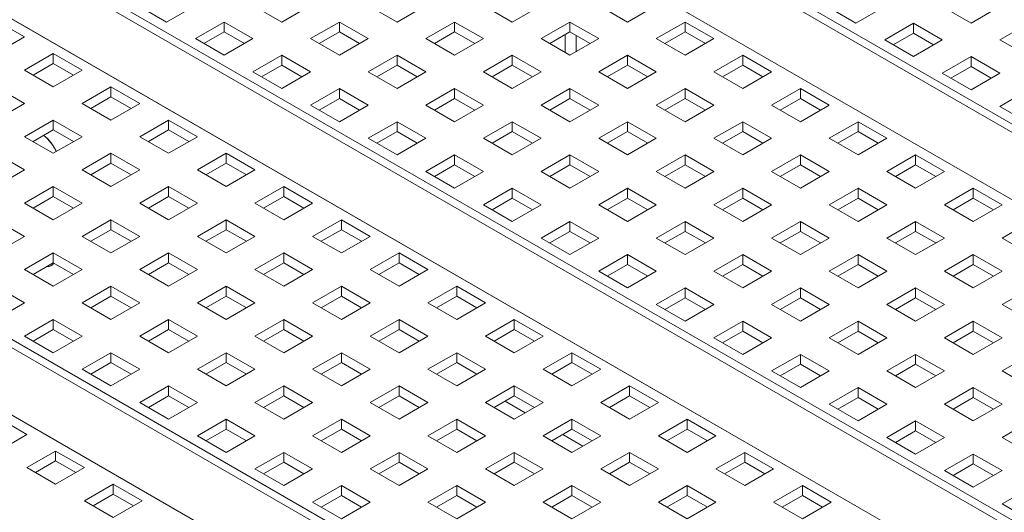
# Model space of a CAD drawing. Header units: inches. Extents: x 0 to 109, y 0 to 85.
# Tile 55 of 60: x 84.96 to 89.79, y 32.57 to 34.99. Entities that reach past the tile are written whole.
import ezdxf

# ---------------------------------------------------------------- set-up
doc = ezdxf.new("R2010")
doc.units = ezdxf.units.IN
doc.header["$MEASUREMENT"] = 0

msp = doc.modelspace()

# ---------------------------------------------------------------- linework, layer by layer
at = {"color": 7, "linetype": 'Continuous', "lineweight": 15, "ltscale": 5}
for p, q in [((92.5791, 32.8498), (80.9119, 39.5852)), ((80.9927, 39.5797), (92.66, 32.8443)), ((92.3378, 32.6583), (80.6705, 39.3937)), ((80.6705, 39.3936), (92.3378, 32.6582)), ((90.8934, 31.8766), (79.2261, 38.612)), ((79.307, 38.6065), (90.9742, 31.8711)), ((90.6521, 31.6852), (78.9848, 38.4205)), ((78.9848, 38.4204), (90.6521, 31.6851)), ((89.2076, 30.9035), (77.5404, 37.6388)), ((77.6212, 37.6333), (89.2885, 30.898)), ((88.9663, 30.712), (77.2991, 37.4474)), ((77.2991, 37.4473), (88.9663, 30.7119)), ((85.6824, 34.9776), (85.5409, 35.0592)), ((85.8238, 35.0592), (85.6824, 34.9776)), ((86.2481, 34.9776), (86.1066, 35.0592)), ((86.3895, 35.0592), (86.2481, 34.9776)), ((86.8137, 34.9776), (86.6723, 35.0592)), ((86.9552, 35.0592), (86.8137, 34.9776)), ((87.3794, 34.9776), (87.238, 35.0592)), ((87.5208, 35.0592), (87.3794, 34.9776)), ((87.9451, 34.9776), (87.8037, 35.0592)), ((88.0865, 35.0592), (87.9451, 34.9776)), ((88.9245, 35.0531), (89.0659, 34.9714)), ((89.0659, 34.9714), (89.2073, 35.0531)), ((89.4901, 35.0531), (89.6316, 34.9714)), ((89.6316, 34.9714), (89.773, 35.0531)), ((84.8437, 34.9857), (84.9852, 34.9041)), ((85.8238, 34.8959), (85.9652, 34.9776)), ((85.9652, 34.9776), (86.1066, 34.8959)), ((85.9652, 34.9776), (85.9652, 34.9287)), ((86.3895, 34.8959), (86.5309, 34.9776)), ((86.5309, 34.9776), (86.6723, 34.8959)), ((86.5309, 34.9776), (86.5309, 34.9287)), ((86.9552, 34.8959), (87.0966, 34.9776)), ((87.0966, 34.9776), (87.238, 34.8959)), ((87.0966, 34.9776), (87.0966, 34.9287)), ((87.5208, 34.8959), (87.6623, 34.9776)), ((87.6623, 34.9776), (87.8037, 34.8959)), ((87.6623, 34.9776), (87.6623, 34.9287)), ((88.0865, 34.8959), (88.228, 34.9776)), ((88.228, 34.9776), (88.3694, 34.8959)), ((88.228, 34.9776), (88.228, 34.9287)), ((89.3487, 34.9714), (89.2073, 34.8898)), ((89.4901, 34.8898), (89.3487, 34.9714)), ((89.3487, 34.9226), (89.3487, 34.9714)), ((89.9144, 34.9714), (89.773, 34.8898)), ((84.9852, 34.9041), (84.8437, 34.8224)), ((85.9652, 34.8143), (85.8238, 34.8959)), ((85.8661, 34.8715), (85.9652, 34.9287)), ((85.9652, 34.9287), (86.0643, 34.8715)), ((86.1066, 34.8959), (85.9652, 34.8143)), ((86.5309, 34.8143), (86.3895, 34.8959)), ((86.4318, 34.8715), (86.5309, 34.9287)), ((86.5309, 34.9287), (86.63, 34.8715)), ((86.6723, 34.8959), (86.5309, 34.8143)), ((87.0966, 34.8143), (86.9552, 34.8959)), ((86.9975, 34.8715), (87.0966, 34.9287)), ((87.0966, 34.9287), (87.1957, 34.8715)), ((87.238, 34.8959), (87.0966, 34.8143)), ((87.6623, 34.8143), (87.5208, 34.8959)), ((87.5631, 34.8715), (87.6623, 34.9287)), ((87.6395, 34.8274), (87.6395, 34.9156)), ((87.6623, 34.9287), (87.7614, 34.8715)), ((87.8037, 34.8959), (87.6623, 34.8143)), ((87.6923, 34.8316), (87.6923, 34.9114)), ((87.693, 34.832), (87.693, 34.911)), ((88.228, 34.8143), (88.0865, 34.8959)), ((88.1288, 34.8715), (88.228, 34.9287)), ((88.228, 34.9287), (88.3271, 34.8715)), ((88.3694, 34.8959), (88.228, 34.8143)), ((89.2496, 34.8654), (89.3487, 34.9226)), ((89.3487, 34.9226), (89.4478, 34.8654)), ((89.2073, 34.8898), (89.3487, 34.8082)), ((89.3487, 34.8082), (89.4901, 34.8898)), ((89.773, 34.8898), (89.9144, 34.8082)), ((84.9852, 34.7408), (85.1266, 34.8224)), ((85.1266, 34.8224), (85.268, 34.7408)), ((85.1266, 34.8224), (85.1266, 34.7736)), ((86.1066, 34.7326), (86.2481, 34.8143)), ((86.2481, 34.8143), (86.3895, 34.7326)), ((86.2481, 34.8143), (86.2481, 34.7655)), ((86.6723, 34.7326), (86.8137, 34.8143)), ((86.8137, 34.8143), (86.9552, 34.7326)), ((86.8137, 34.8143), (86.8137, 34.7655)), ((87.238, 34.7326), (87.3794, 34.8143)), ((87.3794, 34.8143), (87.5208, 34.7326)), ((87.3794, 34.8143), (87.3794, 34.7655)), ((87.8037, 34.7326), (87.9451, 34.8143)), ((87.9451, 34.8143), (88.0865, 34.7326)), ((87.9451, 34.8143), (87.9451, 34.7655)), ((88.3694, 34.7326), (88.5108, 34.8143)), ((88.5108, 34.8143), (88.6522, 34.7326)), ((88.5108, 34.8143), (88.5108, 34.7655)), ((89.6316, 34.8082), (89.4901, 34.7265)), ((89.773, 34.7265), (89.6316, 34.8082)), ((89.6316, 34.7593), (89.6316, 34.8082)), ((85.0275, 34.7164), (85.1266, 34.7736)), ((85.1266, 34.7736), (85.2257, 34.7164)), ((86.1489, 34.7082), (86.2481, 34.7655)), ((86.2481, 34.7655), (86.3472, 34.7082)), ((86.7146, 34.7082), (86.8137, 34.7655)), ((86.8137, 34.7655), (86.9129, 34.7082)), ((87.2803, 34.7082), (87.3794, 34.7655)), ((87.3794, 34.7655), (87.4786, 34.7082)), ((87.846, 34.7082), (87.9451, 34.7655)), ((87.9451, 34.7655), (88.0442, 34.7082)), ((88.4117, 34.7082), (88.5108, 34.7655)), ((88.5108, 34.7655), (88.6099, 34.7082)), ((89.5324, 34.7021), (89.6316, 34.7593)), ((89.6316, 34.7593), (89.7307, 34.7021)), ((85.1266, 34.6592), (84.9852, 34.7408)), ((85.268, 34.7408), (85.1266, 34.6592)), ((86.2481, 34.651), (86.1066, 34.7326)), ((86.3895, 34.7326), (86.2481, 34.651)), ((86.8137, 34.651), (86.6723, 34.7326)), ((86.9552, 34.7326), (86.8137, 34.651)), ((87.3794, 34.651), (87.238, 34.7326)), ((87.5208, 34.7326), (87.3794, 34.651)), ((87.9451, 34.651), (87.8037, 34.7326)), ((88.0865, 34.7326), (87.9451, 34.651)), ((88.5108, 34.651), (88.3694, 34.7326)), ((88.6522, 34.7326), (88.5108, 34.651)), ((89.4901, 34.7265), (89.6316, 34.6449)), ((89.6316, 34.6449), (89.773, 34.7265)), ((84.8437, 34.6592), (84.9852, 34.5775)), ((85.268, 34.5775), (85.4094, 34.6592)), ((85.4094, 34.6592), (85.5508, 34.5775)), ((85.4094, 34.6592), (85.4094, 34.6103)), ((85.3103, 34.5531), (85.4094, 34.6103)), ((85.4094, 34.6103), (85.5086, 34.5531)), ((86.3895, 34.5694), (86.5309, 34.651)), ((86.5309, 34.651), (86.6723, 34.5694)), ((86.5309, 34.651), (86.5309, 34.6022)), ((86.9552, 34.5694), (87.0966, 34.651)), ((87.0966, 34.651), (87.238, 34.5694)), ((87.0966, 34.651), (87.0966, 34.6022)), ((87.5208, 34.5694), (87.6623, 34.651)), ((87.6623, 34.651), (87.8037, 34.5694)), ((87.6623, 34.651), (87.6623, 34.6022)), ((88.0865, 34.5694), (88.228, 34.651)), ((88.228, 34.651), (88.3694, 34.5694)), ((88.228, 34.651), (88.228, 34.6022)), ((88.6522, 34.5694), (88.7936, 34.651)), ((88.7936, 34.651), (88.9351, 34.5694)), ((88.7936, 34.651), (88.7936, 34.6022)), ((89.9144, 34.6449), (89.773, 34.5632)), ((84.9852, 34.5775), (84.8437, 34.4959)), ((85.4094, 34.4959), (85.268, 34.5775)), ((85.5508, 34.5775), (85.4094, 34.4959)), ((86.5309, 34.4877), (86.3895, 34.5694)), ((86.4318, 34.5449), (86.5309, 34.6022)), ((86.5309, 34.6022), (86.63, 34.5449)), ((86.6723, 34.5694), (86.5309, 34.4877)), ((87.0966, 34.4877), (86.9552, 34.5694)), ((86.9975, 34.5449), (87.0966, 34.6022)), ((87.0966, 34.6022), (87.1957, 34.5449)), ((87.238, 34.5694), (87.0966, 34.4877)), ((87.6623, 34.4877), (87.5208, 34.5694)), ((87.5631, 34.5449), (87.6623, 34.6022)), ((87.6623, 34.6022), (87.7614, 34.5449)), ((87.8037, 34.5694), (87.6623, 34.4877)), ((88.228, 34.4877), (88.0865, 34.5694)), ((88.1288, 34.5449), (88.228, 34.6022)), ((88.228, 34.6022), (88.3271, 34.5449)), ((88.3694, 34.5694), (88.228, 34.4877)), ((88.7936, 34.4877), (88.6522, 34.5694)), ((88.6945, 34.5449), (88.7936, 34.6022)), ((88.7936, 34.6022), (88.8928, 34.5449)), ((88.9351, 34.5694), (88.7936, 34.4877)), ((89.773, 34.5632), (89.9144, 34.4816)), ((84.9852, 34.4142), (85.1266, 34.4959)), ((85.1266, 34.4959), (85.268, 34.4142)), ((85.1266, 34.4959), (85.1266, 34.4471)), ((85.5508, 34.4142), (85.6923, 34.4959)), ((85.6923, 34.4959), (85.8337, 34.4142)), ((85.6923, 34.4959), (85.6923, 34.4471)), ((86.6723, 34.4061), (86.8137, 34.4877)), ((86.8137, 34.4877), (86.9552, 34.4061)), ((86.8137, 34.4877), (86.8137, 34.4389)), ((87.238, 34.4061), (87.3794, 34.4877)), ((87.3794, 34.4877), (87.5208, 34.4061)), ((87.3794, 34.4877), (87.3794, 34.4389)), ((87.8037, 34.4061), (87.9451, 34.4877)), ((87.9451, 34.4877), (88.0865, 34.4061)), ((87.9451, 34.4877), (87.9451, 34.4389)), ((88.3694, 34.4061), (88.5108, 34.4877)), ((88.5108, 34.4877), (88.6522, 34.4061)), ((88.5108, 34.4877), (88.5108, 34.4389)), ((88.9351, 34.4061), (89.0765, 34.4877)), ((89.0765, 34.4877), (89.2179, 34.4061)), ((89.0765, 34.4877), (89.0765, 34.4389)), ((85.1266, 34.3326), (84.9852, 34.4142)), ((85.0275, 34.3898), (85.1266, 34.4471)), ((85.1266, 34.4471), (85.2257, 34.3898)), ((85.268, 34.4142), (85.1266, 34.3326)), ((85.6923, 34.3326), (85.5508, 34.4142)), ((85.5931, 34.3898), (85.6923, 34.4471)), ((85.6923, 34.4471), (85.7914, 34.3898)), ((85.8337, 34.4142), (85.6923, 34.3326)), ((86.7146, 34.3817), (86.8137, 34.4389)), ((86.8137, 34.4389), (86.9129, 34.3817)), ((87.2803, 34.3817), (87.3794, 34.4389)), ((87.3794, 34.4389), (87.4786, 34.3817)), ((87.846, 34.3817), (87.9451, 34.4389)), ((87.9451, 34.4389), (88.0442, 34.3817)), ((88.4117, 34.3817), (88.5108, 34.4389)), ((88.5108, 34.4389), (88.6099, 34.3817)), ((88.9773, 34.3817), (89.0765, 34.4389)), ((89.0765, 34.4389), (89.1756, 34.3817)), ((86.8137, 34.3244), (86.6723, 34.4061)), ((86.9552, 34.4061), (86.8137, 34.3244)), ((87.3794, 34.3244), (87.238, 34.4061)), ((87.5208, 34.4061), (87.3794, 34.3244)), ((87.9451, 34.3244), (87.8037, 34.4061)), ((88.0865, 34.4061), (87.9451, 34.3244)), ((88.5108, 34.3244), (88.3694, 34.4061)), ((88.6522, 34.4061), (88.5108, 34.3244)), ((89.0765, 34.3244), (88.9351, 34.4061)), ((89.2179, 34.4061), (89.0765, 34.3244)), ((84.8437, 34.3326), (84.9852, 34.251)), ((85.268, 34.251), (85.4094, 34.3326)), ((85.4094, 34.3326), (85.5508, 34.251)), ((85.4094, 34.3326), (85.4094, 34.2838)), ((85.8337, 34.251), (85.9751, 34.3326)), ((85.9751, 34.3326), (86.1165, 34.251)), ((85.9751, 34.3326), (85.9751, 34.2838)), ((86.9552, 34.2428), (87.0966, 34.3244)), ((87.0966, 34.3244), (87.238, 34.2428)), ((87.0966, 34.3244), (87.0966, 34.2756)), ((87.5208, 34.2428), (87.6623, 34.3244)), ((87.6623, 34.3244), (87.8037, 34.2428)), ((87.6623, 34.3244), (87.6623, 34.2756)), ((88.0865, 34.2428), (88.228, 34.3244)), ((88.228, 34.3244), (88.3694, 34.2428)), ((88.228, 34.3244), (88.228, 34.2756)), ((88.6522, 34.2428), (88.7936, 34.3244)), ((88.7936, 34.3244), (88.9351, 34.2428)), ((88.7936, 34.3244), (88.7936, 34.2756)), ((89.2179, 34.2428), (89.3593, 34.3244)), ((89.3593, 34.3244), (89.5007, 34.2428)), ((89.3593, 34.3244), (89.3593, 34.2756)), ((85.3103, 34.2265), (85.4094, 34.2838)), ((85.4094, 34.2838), (85.5086, 34.2265)), ((85.876, 34.2265), (85.9751, 34.2838)), ((85.9751, 34.2838), (86.0742, 34.2265)), ((86.9975, 34.2184), (87.0966, 34.2756)), ((87.0966, 34.2756), (87.1957, 34.2184)), ((87.5631, 34.2184), (87.6623, 34.2756)), ((87.6623, 34.2756), (87.7614, 34.2184)), ((88.1288, 34.2184), (88.228, 34.2756)), ((88.228, 34.2756), (88.3271, 34.2184)), ((88.6945, 34.2184), (88.7936, 34.2756)), ((88.7936, 34.2756), (88.8928, 34.2184)), ((89.2602, 34.2184), (89.3593, 34.2756)), ((89.3593, 34.2756), (89.4585, 34.2184)), ((84.9852, 34.251), (84.8437, 34.1693)), ((85.4094, 34.1693), (85.268, 34.251)), ((85.5508, 34.251), (85.4094, 34.1693)), ((85.9751, 34.1693), (85.8337, 34.251)), ((86.1165, 34.251), (85.9751, 34.1693)), ((87.0966, 34.1612), (86.9552, 34.2428)), ((87.238, 34.2428), (87.0966, 34.1612)), ((87.6623, 34.1612), (87.5208, 34.2428)), ((87.8037, 34.2428), (87.6623, 34.1612)), ((88.228, 34.1612), (88.0865, 34.2428)), ((88.3694, 34.2428), (88.228, 34.1612)), ((88.7936, 34.1612), (88.6522, 34.2428)), ((88.9351, 34.2428), (88.7936, 34.1612)), ((89.3593, 34.1612), (89.2179, 34.2428)), ((89.5007, 34.2428), (89.3593, 34.1612)), ((84.9852, 34.0877), (85.1266, 34.1693)), ((85.1266, 34.1693), (85.268, 34.0877)), ((85.1266, 34.1693), (85.1266, 34.1205)), ((85.5508, 34.0877), (85.6923, 34.1693)), ((85.6923, 34.1693), (85.8337, 34.0877)), ((85.6923, 34.1693), (85.6923, 34.1205)), ((86.1165, 34.0877), (86.258, 34.1693)), ((86.258, 34.1693), (86.3994, 34.0877)), ((86.258, 34.1693), (86.258, 34.1205)), ((87.238, 34.0795), (87.3794, 34.1612)), ((87.3794, 34.1612), (87.5208, 34.0795)), ((87.3794, 34.1612), (87.3794, 34.1123)), ((87.8037, 34.0795), (87.9451, 34.1612)), ((87.9451, 34.1612), (88.0865, 34.0795)), ((87.9451, 34.1612), (87.9451, 34.1123)), ((88.3694, 34.0795), (88.5108, 34.1612)), ((88.5108, 34.1612), (88.6522, 34.0795)), ((88.5108, 34.1612), (88.5108, 34.1123)), ((88.9351, 34.0795), (89.0765, 34.1612)), ((89.0765, 34.1612), (89.2179, 34.0795)), ((89.0765, 34.1612), (89.0765, 34.1123)), ((89.5007, 34.0795), (89.6422, 34.1612)), ((89.6422, 34.1612), (89.7836, 34.0795)), ((89.6422, 34.1612), (89.6422, 34.1123)), ((85.1266, 34.006), (84.9852, 34.0877)), ((85.0275, 34.0633), (85.1266, 34.1205)), ((85.1266, 34.1205), (85.2257, 34.0633)), ((85.268, 34.0877), (85.1266, 34.006)), ((85.6923, 34.006), (85.5508, 34.0877)), ((85.5931, 34.0633), (85.6923, 34.1205)), ((85.6923, 34.1205), (85.7914, 34.0633)), ((85.8337, 34.0877), (85.6923, 34.006)), ((86.258, 34.006), (86.1165, 34.0877)), ((86.1588, 34.0633), (86.258, 34.1205)), ((86.258, 34.1205), (86.3571, 34.0633)), ((86.3994, 34.0877), (86.258, 34.006)), ((87.3794, 33.9979), (87.238, 34.0795)), ((87.2803, 34.0551), (87.3794, 34.1123)), ((87.3794, 34.1123), (87.4786, 34.0551)), ((87.5208, 34.0795), (87.3794, 33.9979)), ((87.9451, 33.9979), (87.8037, 34.0795)), ((87.846, 34.0551), (87.9451, 34.1123)), ((87.9451, 34.1123), (88.0442, 34.0551)), ((88.0865, 34.0795), (87.9451, 33.9979)), ((88.5108, 33.9979), (88.3694, 34.0795)), ((88.4117, 34.0551), (88.5108, 34.1123)), ((88.5108, 34.1123), (88.6099, 34.0551)), ((88.6522, 34.0795), (88.5108, 33.9979)), ((89.0765, 33.9979), (88.9351, 34.0795)), ((88.9773, 34.0551), (89.0765, 34.1123)), ((89.0765, 34.1123), (89.1756, 34.0551)), ((89.2179, 34.0795), (89.0765, 33.9979)), ((89.6422, 33.9979), (89.5007, 34.0795)), ((89.543, 34.0551), (89.6422, 34.1123)), ((89.6422, 34.1123), (89.7413, 34.0551)), ((89.7836, 34.0795), (89.6422, 33.9979)), ((84.8437, 34.006), (84.9852, 33.9244)), ((85.268, 33.9244), (85.4094, 34.006)), ((85.4094, 34.006), (85.5508, 33.9244)), ((85.4094, 34.006), (85.4094, 33.9572)), ((85.8337, 33.9244), (85.9751, 34.006)), ((85.9751, 34.006), (86.1165, 33.9244)), ((85.9751, 34.006), (85.9751, 33.9572)), ((86.3994, 33.9244), (86.5408, 34.006)), ((86.5408, 34.006), (86.6822, 33.9244)), ((86.5408, 34.006), (86.5408, 33.9572)), ((87.5208, 33.9162), (87.6623, 33.9979)), ((87.6623, 33.9979), (87.8037, 33.9162)), ((87.6623, 33.9979), (87.6623, 33.949)), ((88.0865, 33.9162), (88.228, 33.9979)), ((88.228, 33.9979), (88.3694, 33.9162)), ((88.228, 33.9979), (88.228, 33.949)), ((88.6522, 33.9162), (88.7936, 33.9979)), ((88.7936, 33.9979), (88.9351, 33.9162)), ((88.7936, 33.9979), (88.7936, 33.949)), ((89.2179, 33.9162), (89.3593, 33.9979)), ((89.3593, 33.9979), (89.5007, 33.9162)), ((89.3593, 33.9979), (89.3593, 33.949)), ((89.7836, 33.9162), (89.925, 33.9979)), ((85.3103, 33.9), (85.4094, 33.9572)), ((85.4094, 33.9572), (85.5086, 33.9)), ((85.876, 33.9), (85.9751, 33.9572)), ((85.9751, 33.9572), (86.0742, 33.9)), ((86.4417, 33.9), (86.5408, 33.9572)), ((86.5408, 33.9572), (86.6399, 33.9)), ((87.5631, 33.8918), (87.6623, 33.949)), ((87.6623, 33.949), (87.7614, 33.8918)), ((88.1288, 33.8918), (88.228, 33.949)), ((88.228, 33.949), (88.3271, 33.8918)), ((88.6945, 33.8918), (88.7936, 33.949)), ((88.7936, 33.949), (88.8928, 33.8918)), ((89.2602, 33.8918), (89.3593, 33.949)), ((89.3593, 33.949), (89.4585, 33.8918)), ((84.9852, 33.9244), (84.8437, 33.8428)), ((85.4094, 33.8428), (85.268, 33.9244)), ((85.5508, 33.9244), (85.4094, 33.8428)), ((85.9751, 33.8428), (85.8337, 33.9244)), ((86.1165, 33.9244), (85.9751, 33.8428)), ((86.5408, 33.8428), (86.3994, 33.9244)), ((86.6822, 33.9244), (86.5408, 33.8428)), ((87.6623, 33.8346), (87.5208, 33.9162)), ((87.8037, 33.9162), (87.6623, 33.8346)), ((88.228, 33.8346), (88.0865, 33.9162)), ((88.3694, 33.9162), (88.228, 33.8346)), ((88.7936, 33.8346), (88.6522, 33.9162)), ((88.9351, 33.9162), (88.7936, 33.8346)), ((89.3593, 33.8346), (89.2179, 33.9162)), ((89.5007, 33.9162), (89.3593, 33.8346)), ((89.925, 33.8346), (89.7836, 33.9162)), ((84.9852, 33.7611), (85.1266, 33.8428)), ((85.1266, 33.8428), (85.268, 33.7611)), ((85.1266, 33.8428), (85.1266, 33.7939)), ((85.5508, 33.7611), (85.6923, 33.8428)), ((85.6923, 33.8428), (85.8337, 33.7611)), ((85.6923, 33.8428), (85.6923, 33.7939)), ((86.1165, 33.7611), (86.258, 33.8428)), ((86.258, 33.8428), (86.3994, 33.7611)), ((86.258, 33.8428), (86.258, 33.7939)), ((86.6822, 33.7611), (86.8236, 33.8428)), ((86.8236, 33.8428), (86.9651, 33.7611)), ((86.8236, 33.8428), (86.8236, 33.7939)), ((87.8037, 33.753), (87.9451, 33.8346)), ((87.9451, 33.8346), (88.0865, 33.753)), ((87.9451, 33.8346), (87.9451, 33.7858)), ((88.3694, 33.753), (88.5108, 33.8346)), ((88.5108, 33.8346), (88.6522, 33.753)), ((88.5108, 33.8346), (88.5108, 33.7858)), ((88.9351, 33.753), (89.0765, 33.8346)), ((89.0765, 33.8346), (89.2179, 33.753)), ((89.0765, 33.8346), (89.0765, 33.7858)), ((89.5007, 33.753), (89.6422, 33.8346)), ((89.6422, 33.8346), (89.7836, 33.753)), ((89.6422, 33.8346), (89.6422, 33.7858)), ((85.0275, 33.7367), (85.1266, 33.7939)), ((85.1266, 33.7939), (85.2257, 33.7367)), ((85.5931, 33.7367), (85.6923, 33.7939)), ((85.6923, 33.7939), (85.7914, 33.7367)), ((86.1588, 33.7367), (86.258, 33.7939)), ((86.258, 33.7939), (86.3571, 33.7367)), ((86.7245, 33.7367), (86.8236, 33.7939)), ((86.8236, 33.7939), (86.9228, 33.7367)), ((87.846, 33.7285), (87.9451, 33.7858)), ((87.9451, 33.7858), (88.0442, 33.7285)), ((88.4117, 33.7285), (88.5108, 33.7858)), ((88.5108, 33.7858), (88.6099, 33.7285)), ((88.9773, 33.7285), (89.0765, 33.7858)), ((89.0765, 33.7858), (89.1756, 33.7285)), ((89.543, 33.7285), (89.6422, 33.7858)), ((89.6422, 33.7858), (89.7413, 33.7285)), ((85.1266, 33.6795), (84.9852, 33.7611)), ((85.268, 33.7611), (85.1266, 33.6795)), ((85.6923, 33.6795), (85.5508, 33.7611)), ((85.8337, 33.7611), (85.6923, 33.6795)), ((86.258, 33.6795), (86.1165, 33.7611)), ((86.3994, 33.7611), (86.258, 33.6795)), ((86.8236, 33.6795), (86.6822, 33.7611)), ((86.9651, 33.7611), (86.8236, 33.6795)), ((87.9451, 33.6713), (87.8037, 33.753)), ((88.0865, 33.753), (87.9451, 33.6713)), ((88.5108, 33.6713), (88.3694, 33.753)), ((88.6522, 33.753), (88.5108, 33.6713)), ((89.0765, 33.6713), (88.9351, 33.753)), ((89.2179, 33.753), (89.0765, 33.6713)), ((89.6422, 33.6713), (89.5007, 33.753)), ((89.7836, 33.753), (89.6422, 33.6713)), ((84.8437, 33.6795), (84.9852, 33.5978)), ((85.268, 33.5978), (85.4094, 33.6795)), ((85.4094, 33.6795), (85.5508, 33.5978)), ((85.4094, 33.6795), (85.4094, 33.6306)), ((85.8337, 33.5978), (85.9751, 33.6795)), ((85.9751, 33.6795), (86.1165, 33.5978)), ((85.9751, 33.6795), (85.9751, 33.6306)), ((86.3994, 33.5978), (86.5408, 33.6795)), ((86.5408, 33.6795), (86.6822, 33.5978)), ((86.5408, 33.6795), (86.5408, 33.6306)), ((86.9651, 33.5978), (87.1065, 33.6795)), ((87.1065, 33.6795), (87.2479, 33.5978)), ((87.1065, 33.6795), (87.1065, 33.6306)), ((88.0865, 33.5897), (88.228, 33.6713)), ((88.228, 33.6713), (88.3694, 33.5897)), ((88.228, 33.6713), (88.228, 33.6225)), ((88.6522, 33.5897), (88.7936, 33.6713)), ((88.7936, 33.6713), (88.9351, 33.5897)), ((88.7936, 33.6713), (88.7936, 33.6225)), ((89.2179, 33.5897), (89.3593, 33.6713)), ((89.3593, 33.6713), (89.5007, 33.5897)), ((89.3593, 33.6713), (89.3593, 33.6225)), ((89.7836, 33.5897), (89.925, 33.6713)), ((84.9852, 33.5978), (84.8437, 33.5162)), ((85.4094, 33.5162), (85.268, 33.5978)), ((85.3103, 33.5734), (85.4094, 33.6306)), ((85.4094, 33.6306), (85.5086, 33.5734)), ((85.5508, 33.5978), (85.4094, 33.5162)), ((85.9751, 33.5162), (85.8337, 33.5978)), ((85.876, 33.5734), (85.9751, 33.6306)), ((85.9751, 33.6306), (86.0742, 33.5734)), ((86.1165, 33.5978), (85.9751, 33.5162)), ((86.5408, 33.5162), (86.3994, 33.5978)), ((86.4417, 33.5734), (86.5408, 33.6306)), ((86.5408, 33.6306), (86.6399, 33.5734)), ((86.6822, 33.5978), (86.5408, 33.5162)), ((87.1065, 33.5162), (86.9651, 33.5978)), ((87.0074, 33.5734), (87.1065, 33.6306)), ((87.1065, 33.6306), (87.2056, 33.5734)), ((87.2479, 33.5978), (87.1065, 33.5162)), ((88.228, 33.508), (88.0865, 33.5897)), ((88.1288, 33.5653), (88.228, 33.6225)), ((88.228, 33.6225), (88.3271, 33.5653)), ((88.3694, 33.5897), (88.228, 33.508)), ((88.7936, 33.508), (88.6522, 33.5897)), ((88.6945, 33.5653), (88.7936, 33.6225)), ((88.7936, 33.6225), (88.8928, 33.5653)), ((88.9351, 33.5897), (88.7936, 33.508)), ((89.3593, 33.508), (89.2179, 33.5897)), ((89.2602, 33.5653), (89.3593, 33.6225)), ((89.3593, 33.6225), (89.4585, 33.5653)), ((89.5007, 33.5897), (89.3593, 33.508)), ((89.925, 33.508), (89.7836, 33.5897)), ((84.9852, 33.4346), (85.1266, 33.5162)), ((85.1266, 33.5162), (85.268, 33.4346)), ((85.1266, 33.5162), (85.1266, 33.4674)), ((85.5508, 33.4346), (85.6923, 33.5162)), ((85.6923, 33.5162), (85.8337, 33.4346)), ((85.6923, 33.5162), (85.6923, 33.4674)), ((86.1165, 33.4346), (86.258, 33.5162)), ((86.258, 33.5162), (86.3994, 33.4346)), ((86.258, 33.5162), (86.258, 33.4674)), ((86.6822, 33.4346), (86.8236, 33.5162)), ((86.8236, 33.5162), (86.9651, 33.4346)), ((86.8236, 33.5162), (86.8236, 33.4674)), ((87.2479, 33.4346), (87.3893, 33.5162)), ((87.3893, 33.5162), (87.5307, 33.4346)), ((87.3893, 33.5162), (87.3893, 33.4674)), ((88.3694, 33.4264), (88.5108, 33.508)), ((88.5108, 33.508), (88.6522, 33.4264)), ((88.5108, 33.508), (88.5108, 33.4592)), ((88.9351, 33.4264), (89.0765, 33.508)), ((89.0765, 33.508), (89.2179, 33.4264)), ((89.0765, 33.508), (89.0765, 33.4592)), ((89.5007, 33.4264), (89.6422, 33.508)), ((89.6422, 33.508), (89.7836, 33.4264)), ((89.6422, 33.508), (89.6422, 33.4592)), ((85.0275, 33.4101), (85.1266, 33.4674)), ((85.1266, 33.4674), (85.2257, 33.4101)), ((85.5931, 33.4101), (85.6923, 33.4674)), ((85.6923, 33.4674), (85.7914, 33.4101)), ((86.1588, 33.4101), (86.258, 33.4674)), ((86.258, 33.4674), (86.3571, 33.4101)), ((86.7245, 33.4101), (86.8236, 33.4674)), ((86.8236, 33.4674), (86.9228, 33.4101)), ((87.2902, 33.4101), (87.3893, 33.4674)), ((87.3893, 33.4674), (87.4885, 33.4101)), ((88.4117, 33.402), (88.5108, 33.4592)), ((88.5108, 33.4592), (88.6099, 33.402)), ((88.9773, 33.402), (89.0765, 33.4592)), ((89.0765, 33.4592), (89.1756, 33.402)), ((89.543, 33.402), (89.6422, 33.4592)), ((89.6422, 33.4592), (89.7413, 33.402)), ((85.1266, 33.3529), (84.9852, 33.4346)), ((85.268, 33.4346), (85.1266, 33.3529)), ((85.6923, 33.3529), (85.5508, 33.4346)), ((85.8337, 33.4346), (85.6923, 33.3529)), ((86.258, 33.3529), (86.1165, 33.4346)), ((86.3994, 33.4346), (86.258, 33.3529)), ((86.8236, 33.3529), (86.6822, 33.4346)), ((86.9651, 33.4346), (86.8236, 33.3529)), ((87.3893, 33.3529), (87.2479, 33.4346)), ((87.5307, 33.4346), (87.3893, 33.3529)), ((88.5108, 33.3447), (88.3694, 33.4264)), ((88.6522, 33.4264), (88.5108, 33.3447)), ((89.0765, 33.3447), (88.9351, 33.4264)), ((89.2179, 33.4264), (89.0765, 33.3447)), ((89.6422, 33.3447), (89.5007, 33.4264)), ((89.7836, 33.4264), (89.6422, 33.3447)), ((85.268, 33.2713), (85.4094, 33.3529)), ((85.4094, 33.3529), (85.5508, 33.2713)), ((85.4094, 33.3529), (85.4094, 33.3041)), ((85.8337, 33.2713), (85.9751, 33.3529)), ((85.9751, 33.3529), (86.1165, 33.2713)), ((85.9751, 33.3529), (85.9751, 33.3041)), ((86.3994, 33.2713), (86.5408, 33.3529)), ((86.5408, 33.3529), (86.6822, 33.2713)), ((86.5408, 33.3529), (86.5408, 33.3041)), ((86.9651, 33.2713), (87.1065, 33.3529)), ((87.1065, 33.3529), (87.2479, 33.2713)), ((87.1065, 33.3529), (87.1065, 33.3041)), ((87.5307, 33.2713), (87.6722, 33.3529)), ((87.6722, 33.3529), (87.8136, 33.2713)), ((87.6722, 33.3529), (87.6722, 33.3041)), ((85.3103, 33.2469), (85.4094, 33.3041)), ((85.4094, 33.3041), (85.5086, 33.2469)), ((85.876, 33.2469), (85.9751, 33.3041)), ((85.9751, 33.3041), (86.0742, 33.2469)), ((86.4417, 33.2469), (86.5408, 33.3041)), ((86.5408, 33.3041), (86.6399, 33.2469)), ((87.0074, 33.2469), (87.1065, 33.3041)), ((87.1065, 33.3041), (87.2056, 33.2469)), ((87.573, 33.2469), (87.6722, 33.3041)), ((87.6722, 33.3041), (87.7713, 33.2469)), ((88.6522, 33.2631), (88.7936, 33.3447)), ((88.7936, 33.3447), (88.9351, 33.2631)), ((88.7936, 33.3447), (88.7936, 33.2959)), ((89.2179, 33.2631), (89.3593, 33.3447)), ((89.3593, 33.3447), (89.5007, 33.2631)), ((89.3593, 33.3447), (89.3593, 33.2959)), ((89.7836, 33.2631), (89.925, 33.3447)), ((85.4094, 33.1896), (85.268, 33.2713)), ((85.5508, 33.2713), (85.4094, 33.1896)), ((85.9751, 33.1896), (85.8337, 33.2713)), ((86.1165, 33.2713), (85.9751, 33.1896)), ((86.5408, 33.1896), (86.3994, 33.2713)), ((86.6822, 33.2713), (86.5408, 33.1896)), ((87.1065, 33.1896), (86.9651, 33.2713)), ((87.2479, 33.2713), (87.1065, 33.1896)), ((87.6722, 33.1896), (87.5307, 33.2713)), ((87.8136, 33.2713), (87.6722, 33.1896)), ((88.7936, 33.1815), (88.6522, 33.2631)), ((88.6945, 33.2387), (88.7936, 33.2959)), ((88.7936, 33.2959), (88.8928, 33.2387)), ((88.9351, 33.2631), (88.7936, 33.1815)), ((89.3593, 33.1815), (89.2179, 33.2631)), ((89.2602, 33.2387), (89.3593, 33.2959)), ((89.3593, 33.2959), (89.4585, 33.2387)), ((89.5007, 33.2631), (89.3593, 33.1815)), ((89.925, 33.1815), (89.7836, 33.2631)), ((85.5508, 33.108), (85.6923, 33.1896)), ((85.6923, 33.1896), (85.8337, 33.108)), ((85.6923, 33.1896), (85.6923, 33.1408)), ((86.1165, 33.108), (86.258, 33.1896)), ((86.258, 33.1896), (86.3994, 33.108)), ((86.258, 33.1896), (86.258, 33.1408)), ((86.6822, 33.108), (86.8236, 33.1896)), ((86.8236, 33.1896), (86.9651, 33.108)), ((86.8236, 33.1896), (86.8236, 33.1408)), ((87.2479, 33.108), (87.3893, 33.1896)), ((87.3893, 33.1896), (87.5307, 33.108)), ((87.3893, 33.1896), (87.3893, 33.1408)), ((87.8136, 33.108), (87.955, 33.1896)), ((87.955, 33.1896), (88.0964, 33.108)), ((87.955, 33.1896), (87.955, 33.1408)), ((88.9351, 33.0998), (89.0765, 33.1815)), ((89.0765, 33.1815), (89.2179, 33.0998)), ((89.0765, 33.1815), (89.0765, 33.1326)), ((89.5007, 33.0998), (89.6422, 33.1815)), ((89.6422, 33.1815), (89.7836, 33.0998)), ((89.6422, 33.1815), (89.6422, 33.1326)), ((85.6923, 33.0263), (85.5508, 33.108)), ((85.5931, 33.0836), (85.6923, 33.1408)), ((85.6923, 33.1408), (85.7914, 33.0836)), ((85.8337, 33.108), (85.6923, 33.0263)), ((86.258, 33.0263), (86.1165, 33.108)), ((86.1588, 33.0836), (86.258, 33.1408)), ((86.258, 33.1408), (86.3571, 33.0836)), ((86.3994, 33.108), (86.258, 33.0263)), ((86.8236, 33.0263), (86.6822, 33.108)), ((86.7245, 33.0836), (86.8236, 33.1408)), ((86.8236, 33.1408), (86.9228, 33.0836)), ((86.9651, 33.108), (86.8236, 33.0263)), ((87.3893, 33.0263), (87.2479, 33.108)), ((87.2902, 33.0836), (87.3893, 33.1408)), ((87.4432, 33.0575), (87.3441, 33.1147)), ((87.3893, 33.1408), (87.4885, 33.0836)), ((87.5307, 33.108), (87.3893, 33.0263)), ((87.955, 33.0263), (87.8136, 33.108)), ((87.8559, 33.0836), (87.955, 33.1408)), ((87.955, 33.1408), (88.0541, 33.0836)), ((88.0964, 33.108), (87.955, 33.0263)), ((88.9773, 33.0754), (89.0765, 33.1326)), ((89.0765, 33.1326), (89.1756, 33.0754)), ((89.543, 33.0754), (89.6422, 33.1326)), ((89.6422, 33.1326), (89.7413, 33.0754)), ((89.0765, 33.0182), (88.9351, 33.0998)), ((89.2179, 33.0998), (89.0765, 33.0182)), ((89.6422, 33.0182), (89.5007, 33.0998)), ((89.7836, 33.0998), (89.6422, 33.0182)), ((84.8552, 33.033), (84.9966, 32.9513)), ((85.8337, 32.9447), (85.9751, 33.0263)), ((85.9751, 33.0263), (86.1165, 32.9447)), ((85.9751, 33.0263), (85.9751, 32.9775)), ((86.3994, 32.9447), (86.5408, 33.0263)), ((86.5408, 33.0263), (86.6822, 32.9447)), ((86.5408, 33.0263), (86.5408, 32.9775)), ((86.9651, 32.9447), (87.1065, 33.0263)), ((87.1065, 33.0263), (87.2479, 32.9447)), ((87.1065, 33.0263), (87.1065, 32.9775)), ((87.5307, 32.9447), (87.6722, 33.0263)), ((87.6722, 33.0263), (87.8136, 32.9447)), ((87.6722, 33.0263), (87.6722, 32.9775)), ((88.0964, 32.9447), (88.2379, 33.0263)), ((88.2379, 33.0263), (88.3793, 32.9447)), ((88.2379, 33.0263), (88.2379, 32.9775)), ((89.2179, 32.9365), (89.3593, 33.0182)), ((89.3593, 33.0182), (89.5007, 32.9365)), ((89.3593, 33.0182), (89.3593, 32.9694)), ((89.7836, 32.9365), (89.925, 33.0182)), ((85.876, 32.9203), (85.9751, 32.9775)), ((85.9751, 32.9775), (86.0742, 32.9203)), ((86.4417, 32.9203), (86.5408, 32.9775)), ((86.5408, 32.9775), (86.6399, 32.9203)), ((87.0074, 32.9203), (87.1065, 32.9775)), ((87.1065, 32.9775), (87.2056, 32.9203)), ((87.573, 32.9203), (87.6722, 32.9775)), ((87.6722, 32.9775), (87.7713, 32.9203)), ((88.1387, 32.9203), (88.2379, 32.9775)), ((88.2379, 32.9775), (88.337, 32.9203)), ((89.2602, 32.9121), (89.3593, 32.9694)), ((89.3593, 32.9694), (89.4585, 32.9121)), ((84.9966, 32.9513), (84.8552, 32.8697)), ((85.9751, 32.8631), (85.8337, 32.9447)), ((86.1165, 32.9447), (85.9751, 32.8631)), ((86.5408, 32.8631), (86.3994, 32.9447)), ((86.6822, 32.9447), (86.5408, 32.8631)), ((87.1065, 32.8631), (86.9651, 32.9447)), ((87.2479, 32.9447), (87.1065, 32.8631)), ((87.6722, 32.8631), (87.5307, 32.9447)), ((87.7261, 32.8942), (87.627, 32.9514)), ((87.8136, 32.9447), (87.6722, 32.8631)), ((88.2379, 32.8631), (88.0964, 32.9447)), ((88.3793, 32.9447), (88.2379, 32.8631)), ((89.3593, 32.8549), (89.2179, 32.9365)), ((89.5007, 32.9365), (89.3593, 32.8549)), ((89.925, 32.8549), (89.7836, 32.9365)), ((84.9966, 32.788), (85.138, 32.8697)), ((85.138, 32.8697), (85.2795, 32.788)), ((85.138, 32.8697), (85.138, 32.8209)), ((85.0389, 32.7636), (85.138, 32.8209)), ((85.138, 32.8209), (85.2372, 32.7636)), ((86.1165, 32.7814), (86.258, 32.8631)), ((86.258, 32.8631), (86.3994, 32.7814)), ((86.258, 32.8631), (86.258, 32.8142)), ((86.6822, 32.7814), (86.8236, 32.8631)), ((86.8236, 32.8631), (86.9651, 32.7814)), ((86.8236, 32.8631), (86.8236, 32.8142)), ((87.2479, 32.7814), (87.3893, 32.8631)), ((87.3893, 32.8631), (87.5307, 32.7814)), ((87.3893, 32.8631), (87.3893, 32.8142)), ((87.8136, 32.7814), (87.955, 32.8631)), ((87.955, 32.8631), (88.0964, 32.7814)), ((87.955, 32.8631), (87.955, 32.8142)), ((88.3793, 32.7814), (88.5207, 32.8631)), ((88.5207, 32.8631), (88.6621, 32.7814)), ((88.5207, 32.8631), (88.5207, 32.8142)), ((89.5007, 32.7733), (89.6422, 32.8549)), ((89.6422, 32.8549), (89.7836, 32.7733)), ((89.6422, 32.8549), (89.6422, 32.8061)), ((85.138, 32.7064), (84.9966, 32.788)), ((85.2795, 32.788), (85.138, 32.7064)), ((86.258, 32.6998), (86.1165, 32.7814)), ((86.1588, 32.757), (86.258, 32.8142)), ((86.258, 32.8142), (86.3571, 32.757)), ((86.3994, 32.7814), (86.258, 32.6998)), ((86.8236, 32.6998), (86.6822, 32.7814)), ((86.7245, 32.757), (86.8236, 32.8142)), ((86.8236, 32.8142), (86.9228, 32.757)), ((86.9651, 32.7814), (86.8236, 32.6998)), ((87.3893, 32.6998), (87.2479, 32.7814)), ((87.2902, 32.757), (87.3893, 32.8142)), ((87.3893, 32.8142), (87.4885, 32.757)), ((87.5307, 32.7814), (87.3893, 32.6998)), ((87.955, 32.6998), (87.8136, 32.7814)), ((87.8559, 32.757), (87.955, 32.8142)), ((87.955, 32.8142), (88.0541, 32.757)), ((88.0964, 32.7814), (87.955, 32.6998)), ((88.5207, 32.6998), (88.3793, 32.7814)), ((88.4216, 32.757), (88.5207, 32.8142)), ((88.5207, 32.8142), (88.6198, 32.757)), ((88.6621, 32.7814), (88.5207, 32.6998)), ((89.6422, 32.6916), (89.5007, 32.7733)), ((89.543, 32.7488), (89.6422, 32.8061)), ((89.6422, 32.8061), (89.7413, 32.7488)), ((89.7836, 32.7733), (89.6422, 32.6916)), ((85.2795, 32.6248), (85.4209, 32.7064)), ((85.4209, 32.7064), (85.5623, 32.6248)), ((85.4209, 32.7064), (85.4209, 32.6576)), ((86.3994, 32.6181), (86.5408, 32.6998)), ((86.5408, 32.6998), (86.6822, 32.6181)), ((86.5408, 32.6998), (86.5408, 32.651)), ((86.9651, 32.6181), (87.1065, 32.6998)), ((87.1065, 32.6998), (87.2479, 32.6181)), ((87.1065, 32.6998), (87.1065, 32.651)), ((87.5307, 32.6181), (87.6722, 32.6998)), ((87.6722, 32.6998), (87.8136, 32.6181)), ((87.6722, 32.6998), (87.6722, 32.651)), ((88.0964, 32.6181), (88.2379, 32.6998)), ((88.2379, 32.6998), (88.3793, 32.6181)), ((88.2379, 32.6998), (88.2379, 32.651)), ((88.6621, 32.6181), (88.8035, 32.6998)), ((88.8035, 32.6998), (88.945, 32.6181)), ((88.8035, 32.6998), (88.8035, 32.651)), ((89.7836, 32.61), (89.925, 32.6916)), ((85.4209, 32.5431), (85.2795, 32.6248)), ((85.3217, 32.6003), (85.4209, 32.6576)), ((85.4209, 32.6576), (85.52, 32.6003)), ((85.5623, 32.6248), (85.4209, 32.5431)), ((86.4417, 32.5937), (86.5408, 32.651)), ((86.5408, 32.651), (86.6399, 32.5937)), ((87.0074, 32.5937), (87.1065, 32.651)), ((87.1065, 32.651), (87.2056, 32.5937)), ((87.573, 32.5937), (87.6722, 32.651)), ((87.6722, 32.651), (87.7713, 32.5937)), ((88.1387, 32.5937), (88.2379, 32.651)), ((88.2379, 32.651), (88.337, 32.5937)), ((88.7044, 32.5937), (88.8035, 32.651)), ((88.8035, 32.651), (88.9027, 32.5937)), ((86.5408, 32.5365), (86.3994, 32.6181)), ((86.6822, 32.6181), (86.5408, 32.5365)), ((87.1065, 32.5365), (86.9651, 32.6181)), ((87.2479, 32.6181), (87.1065, 32.5365)), ((87.6722, 32.5365), (87.5307, 32.6181)), ((87.8136, 32.6181), (87.6722, 32.5365)), ((88.2379, 32.5365), (88.0964, 32.6181)), ((88.3793, 32.6181), (88.2379, 32.5365)), ((88.8035, 32.5365), (88.6621, 32.6181)), ((88.945, 32.6181), (88.8035, 32.5365)), ((89.925, 32.5283), (89.7836, 32.61))]:
    msp.add_line(p, q, dxfattribs=at)
at = {"color": 7, "linetype": 'Continuous', "lineweight": 15, "ltscale": 25}
for centre, radius, start, end in [((84.939, 34.2475), 0.2226, 24.8338, 50.8039), ((84.9398, 34.2479), 0.2226, 24.8338, 50.8039), ((85.097, 33.8139), 0.0385, 266.4219, 326.2632), ((85.0977, 33.8143), 0.0385, 266.4007, 325.24)]:
    msp.add_arc(centre, radius, start, end, dxfattribs=at)

doc.saveas('drawing.dxf')
